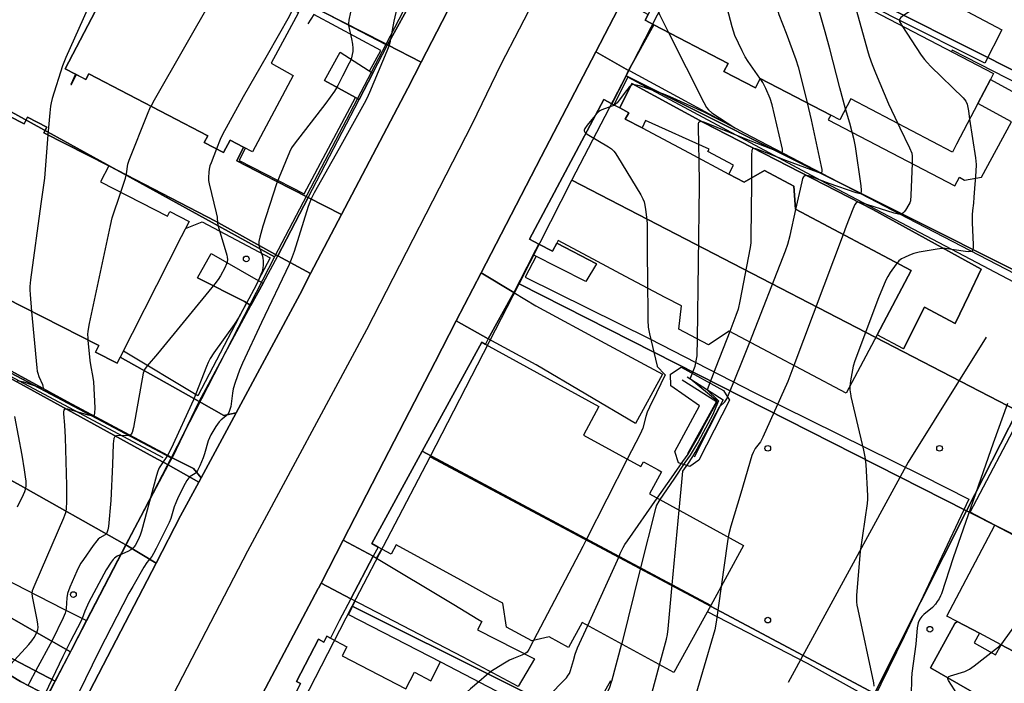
# Model space of a CAD drawing. Extents: x 0 to 85000, y -1 to 75000.
# Tile 62 of 147: x 38767 to 38939, y 62048 to 62164. Entities that reach past the tile are written whole.
import ezdxf

# ---------------------------------------------------------------- set-up
doc = ezdxf.new("R2010")
doc.units = 0
doc.header["$MEASUREMENT"] = 0
doc.header["$PDMODE"] = 33
doc.header["$PDSIZE"] = -3
for name, color, linetype in [('BOS3D_ACTIVE_POLY_CLIP', 227, 'CONTINUOUS'), ('CONTOUR_CLIP', 120, 'CONTINUOUS'), ('DRIVEWAY_CLIP', 210, 'CONTINUOUS'), ('DTM_INFOTECHBREAKS_CLIP', 4, 'CONTINUOUS'), ('DTM_POINT', 158, 'CONTINUOUS'), ('FENCE_CLIP', 96, 'CONTINUOUS'), ('IMPERV_OTHER_CLIP', 126, 'CONTINUOUS'), ('PARCELS_FULL_17_CLIP', 7, 'CONTINUOUS'), ('PARKING_CLIP', 78, 'CONTINUOUS'), ('ROAD_CLIP', 197, 'CONTINUOUS'), ('SIDEWALK_CLIP', 78, 'CONTINUOUS')]:
    doc.layers.add(name, color=color, linetype=linetype)

msp = doc.modelspace()

# ---------------------------------------------------------------- linework, layer by layer
at = {"layer": 'BOS3D_ACTIVE_POLY_CLIP'}
for points, elevation in [([(38749.08, 62200.96), (38790.41, 62179.4), (38789.48, 62177.62), (38812.12, 62165.82), (38812.63, 62166.8), (38816.11, 62164.98), (38815.64, 62164.11), (38811.35, 62156.17), (38815.07, 62154.07), (38815.2, 62153.99), (38808.07, 62140.65), (38806.48, 62141.48), (38804.16, 62142.69), (38803.03, 62140.54), (38799.65, 62142.3), (38800.26, 62143.46), (38779.5, 62154.28), (38778.98, 62153.28), (38777.32, 62154.14), (38777.17, 62154.22), (38775.37, 62155.16), (38783.3, 62170.37), (38771.61, 62176.68), (38766.23, 62179.58)], 59), ([(38749.23, 62155.22), (38768.18, 62145.58), (38768.77, 62146.73), (38772.18, 62144.99), (38771.65, 62143.97), (38782.97, 62138.22), (38781.54, 62135.41), (38793.23, 62129.46), (38793.63, 62130.26), (38797.03, 62128.53), (38795.64, 62125.8), (38793.43, 62121.45), (38784.96, 62104.81), (38784.42, 62103.75), (38780.64, 62105.67), (38781.24, 62106.83), (38758.28, 62118.51)], 67.5), ([(38816.48, 62047.81), (38815.75, 62048.19), (38819.59, 62055.55), (38820.53, 62055.06), (38821.05, 62056.08), (38821.68, 62055.75), (38824.56, 62054.25), (38823.74, 62052.68), (38834.84, 62046.89), (38836.36, 62049.8), (38839.22, 62048.31), (38840.94, 62051.6), (38882.27, 62030.05)], 60.5)]:
    msp.add_lwpolyline(points, dxfattribs=dict(at, elevation=elevation))
for points, elevation in [([(38937.52, 62154.34), (38936.99, 62153.33), (38934.77, 62149.09), (38931.07, 62142.01), (38930.36, 62140.64), (38912.59, 62149.92), (38910.67, 62146.24), (38909.08, 62147.06), (38896.78, 62153.49), (38895.92, 62151.84), (38890.43, 62154.71), (38891.14, 62156.08), (38878.21, 62162.84), (38876.67, 62163.65), (38877.19, 62164.65), (38885.9, 62181.31), (38887.09, 62180.69)], 57.5), ([(38891.31, 62136.79), (38893.94, 62135.4), (38897.52, 62137.39), (38902.66, 62134.67), (38902.9, 62130.65), (38923.12, 62119.92), (38917.18, 62108.71), (38911.77, 62098.5), (38891.32, 62109.35), (38887.74, 62106.94), (38882.57, 62109.68), (38883, 62113.76), (38880.17, 62115.25), (38873.25, 62118.92), (38868.36, 62121.52), (38861.46, 62125.17), (38861.22, 62124.71), (38860.47, 62123.3), (38858.1, 62124.56), (38856.48, 62125.41), (38869.42, 62149.81), (38870.82, 62149.07), (38872.23, 62148.33), (38873.79, 62147.5), (38873.2, 62146.39), (38876.12, 62144.85), (38884.37, 62140.47)], 69), ([(38888.12, 62061.46), (38837.71, 62088.37), (38848.14, 62107.41), (38848.74, 62107.08), (38868.6, 62096.2), (38865.87, 62091.21), (38875.93, 62085.7), (38876.37, 62086.51), (38878.91, 62085.13), (38879.53, 62084.79), (38877.41, 62080.93), (38893.85, 62071.92)], 59), ([(38886.03, 62086.81), (38884.46, 62085.7), (38882.48, 62086.33), (38881.86, 62088.33), (38886.15, 62096.3), (38881.14, 62099.78), (38881.1, 62101.82), (38882.97, 62103.08), (38890.34, 62098.98), (38891.39, 62097.3)], 32.46), ([(38950.92, 62068.55), (38937.72, 62075.49), (38933.41, 62077.76), (38942.67, 62095.35), (38949.53, 62091.75), (38959.85, 62086.32), (38959.49, 62085.63), (38970.9, 62079.63), (38971.06, 62079.54), (38970.61, 62078.68), (38966.22, 62070.34), (38964.31, 62066.71), (38953.07, 62072.62)], 39.5), ([(38888.12, 62061.46), (38881.68, 62049.72), (38865.67, 62058.49), (38863.28, 62054.12), (38859.91, 62055.96), (38856.89, 62055.25), (38852.46, 62057.68), (38851.78, 62061.83), (38850.23, 62062.69), (38844.46, 62065.85), (38833.2, 62072.02), (38832.32, 62070.41), (38830.05, 62071.65), (38828.9, 62072.29), (38837.71, 62088.37)], 64), ([(38999.16, 62041.65), (38989.29, 62022.89), (38985.31, 62024.98), (38984.55, 62023.53), (38962.38, 62035.2), (38959.53, 62036.7), (38954.81, 62039.18), (38957.69, 62044.67), (38953.55, 62046.85), (38938.84, 62054.59), (38935.04, 62056.59), (38931.14, 62058.64), (38929.35, 62059.58), (38937.72, 62075.49), (38950.92, 62068.55), (38995.47, 62045.11), (38994.84, 62043.93)], 51)]:
    msp.add_lwpolyline(points, close=True, dxfattribs=dict(at, elevation=elevation))
at = {"layer": 'CONTOUR_CLIP'}
msp.add_line((38911.24, 62126.23, 29), (38902.65, 62103.34, 29), dxfattribs=at)
for points, elevation in [([(38896.76, 62153.45), (38896.68, 62153.56), (38894.64, 62156.44), (38894.12, 62157.26), (38893.59, 62158.32), (38892.35, 62160.99), (38892.07, 62161.72), (38891.85, 62162.48), (38889.74, 62170.52), (38889.53, 62171.48), (38889.48, 62172.26), (38889.74, 62178.72), (38889.79, 62179.28)], 32), ([(38897.62, 62175.19), (38897.62, 62175.17), (38897.67, 62174.79), (38899.74, 62165.62), (38900.02, 62164.68), (38901.3, 62161.39), (38902.96, 62156.81), (38903.38, 62155.51), (38904.9, 62149.53), (38904.97, 62149.22)], 31), ([(38781.74, 62171.21), (38775.48, 62157.16), (38774.88, 62155.69), (38773.11, 62149.99), (38772.89, 62149.23), (38772.77, 62148.65), (38772.65, 62147.47), (38772.34, 62143.62)], 38), ([(38912.82, 62144.09), (38912.39, 62145.7), (38911.69, 62148.19), (38910.65, 62151.87), (38908.92, 62158.66), (38908.12, 62161.64), (38905.52, 62170.64), (38905.43, 62171.11)], 30), ([(38790.36, 62148.62), (38790.96, 62149.74), (38801.32, 62167.9), (38802.03, 62169.09), (38803.01, 62170.57)], 37), ([(38825.8, 62167.94), (38824.89, 62163.68), (38824.83, 62163.11), (38824.84, 62162.74), (38825.37, 62160.43), (38825.53, 62159.5), (38825.61, 62158.76), (38825.59, 62158.2), (38825.51, 62157.64), (38825.38, 62157.09), (38825.23, 62156.66), (38824.98, 62156.14), (38823.81, 62153.91), (38822.99, 62152.27), (38822.39, 62151.28), (38820.9, 62149.17), (38815.33, 62141.99), (38814.89, 62141.34), (38814.54, 62140.63), (38812.72, 62136.23), (38812.28, 62135.08), (38809.88, 62127.71), (38809.36, 62125.79), (38809.21, 62125.02), (38809.18, 62124.45), (38809.31, 62123.9), (38809.83, 62122.44), (38809.91, 62122.07), (38809.94, 62121.69), (38809.93, 62120.92), (38809.87, 62120.35), (38809.74, 62119.79), (38809.55, 62119.25), (38809.18, 62118.37), (38808.76, 62117.5), (38806.98, 62114.11), (38805.63, 62111.66), (38804.86, 62110.51), (38801.32, 62105.57), (38800.71, 62104.59), (38800.36, 62103.89), (38800.04, 62103.17), (38797.8, 62097.37), (38793.89, 62088.88), (38793.25, 62087.65), (38792.22, 62086.21), (38791.77, 62085.47), (38791.56, 62084.93), (38791.33, 62084.17), (38788.66, 62074.44), (38788.43, 62073.72), (38788.1, 62072.92), (38787.57, 62071.93), (38787.37, 62071.63), (38787.12, 62071.37), (38786.81, 62071.15), (38786.29, 62070.87), (38784.45, 62070.05), (38784, 62069.73), (38783.74, 62069.45), (38783.38, 62068.99), (38782.5, 62067.66), (38779.51, 62062.02), (38778.79, 62060.44), (38778.33, 62059.19), (38778.1, 62058.66), (38776.3, 62055.21), (38774.97, 62052.56), (38771.79, 62045.95)], 35), ([(38833.79, 62168.06), (38832.77, 62163.47), (38832.05, 62159.72), (38831.88, 62159.1), (38831.55, 62158.25), (38828.51, 62151.04), (38828.04, 62149.97), (38827.6, 62149.09), (38823.23, 62141.23), (38818.85, 62133.51), (38818.3, 62132.44), (38818.07, 62131.86), (38817.81, 62131.12), (38815.34, 62123.25), (38814.83, 62121.87), (38814.46, 62121.02), (38809.63, 62110.84), (38806.34, 62103.79), (38805.8, 62102.55), (38805.05, 62100.38), (38804.72, 62099.29), (38804.58, 62098.52), (38804.28, 62096.2), (38804.14, 62095.65), (38803.93, 62095.15), (38803.75, 62094.84), (38803.43, 62094.5), (38802.62, 62093.87), (38802.23, 62093.49), (38801.69, 62092.72), (38800.8, 62091.24), (38800.54, 62090.72), (38800.34, 62090.18), (38799.7, 62087.94), (38799.45, 62087.21), (38798.89, 62085.82), (38798.48, 62085.01), (38798.27, 62084.74), (38798.05, 62084.52), (38797.18, 62083.95), (38796.93, 62083.72), (38796.6, 62083.27), (38796.33, 62082.77), (38795.11, 62080.34), (38794.66, 62079.35), (38794.42, 62078.65), (38793.8, 62076.63), (38793.54, 62075.94), (38791.25, 62071.39), (38790.79, 62070.52), (38790.49, 62070.03), (38789.63, 62068.94), (38789.1, 62068.13), (38787.15, 62064.77), (38786.49, 62063.57), (38781.29, 62053.53), (38775.27, 62041.26)], 34), ([(38878.77, 62167.67), (38878.76, 62167.6), (38878.68, 62167.02), (38878.65, 62166.43), (38878.68, 62166.08), (38878.8, 62165.56), (38879.19, 62164.65), (38880.76, 62161.51)], 33), ([(38927.4, 62168.12), (38921.94, 62164.57), (38921.35, 62164.12), (38921.15, 62163.87), (38921.1, 62163.74), (38921.12, 62163.45), (38921.25, 62163.14), (38921.43, 62162.82), (38921.51, 62162.71)], 28), ([(38913.1, 62167.1), (38913.27, 62166.35), (38915.48, 62158.34), (38915.78, 62157.4), (38916.32, 62155.93), (38916.89, 62154.48), (38919.19, 62149.08), (38920.78, 62145.64), (38921.13, 62144.87), (38922.86, 62141.36), (38923.22, 62140.46), (38923.32, 62139.89), (38923.33, 62139.11), (38923.31, 62138.61)], 29), ([(38815.02, 62165.55), (38814.9, 62165.17), (38814.46, 62164.29), (38810.66, 62157.57), (38806.46, 62150.28), (38802.86, 62143.7), (38802.44, 62142.81), (38801.79, 62141.19)], 36), ([(38921.51, 62162.71), (38924.89, 62157.57), (38925.46, 62156.77), (38925.91, 62156.25), (38926.55, 62155.59), (38932.19, 62150.09), (38932.67, 62149.5), (38932.9, 62148.99), (38933.13, 62147.84), (38933.35, 62146.37)], 28), ([(38880.76, 62161.51), (38886.9, 62149.28), (38887.38, 62148.41), (38887.71, 62147.98), (38888.3, 62147.5), (38892.34, 62144.84), (38886.99, 62147.6), (38881.03, 62150.3), (38879.93, 62150.72), (38875.65, 62152.18), (38875.1, 62152.34), (38874.59, 62152.4), (38874.28, 62152.3), (38873.89, 62151.97), (38873.41, 62151.39), (38872.12, 62149.67), (38871.75, 62149.24), (38871.48, 62148.98), (38871.27, 62148.83)], 33), ([(38886.07, 62141.53), (38886.07, 62141.89), (38885.98, 62145.08), (38886, 62145.57), (38886.07, 62145.83), (38886.2, 62145.97), (38886.44, 62146.01), (38887.04, 62145.85), (38893.78, 62143.1), (38899.92, 62140.71), (38900.25, 62140.61), (38900.51, 62140.6), (38900.6, 62140.64), (38900.65, 62140.72), (38900.67, 62140.84), (38900.65, 62141.14), (38900.5, 62141.88), (38898.84, 62148.88), (38898.51, 62150.01), (38897.76, 62151.74), (38897.23, 62152.75), (38896.76, 62153.45)], 32), ([(38871.27, 62148.83), (38871.18, 62148.77), (38870.85, 62148.62), (38869.09, 62148), (38868.77, 62147.83), (38868.47, 62147.6), (38867.94, 62147.03)], 33), ([(38904.97, 62149.22), (38905.67, 62146.23), (38907.43, 62138.1), (38907.53, 62137.56), (38907.54, 62137.26), (38907.51, 62137.14), (38907.46, 62137.05), (38907.37, 62137.01), (38907.11, 62137.02), (38906.79, 62137.11), (38901.26, 62139.17), (38896.34, 62141.08), (38896, 62141.19), (38895.69, 62141.25), (38895.46, 62141.2), (38895.38, 62141.11), (38895.29, 62140.84), (38895.24, 62140.12), (38895.24, 62136.12)], 31), ([(38785.07, 62133.61), (38785.87, 62136.05), (38786.06, 62136.81), (38786.32, 62138.49), (38786.54, 62139.23), (38789.75, 62147.25), (38790.29, 62148.51), (38790.36, 62148.62)], 37), ([(38867.94, 62147.03), (38867.94, 62147.03), (38866.54, 62145.34), (38866.11, 62144.73), (38866.01, 62144.45), (38866, 62144.32), (38866.14, 62144.08), (38866.3, 62143.94)], 33), ([(38933.35, 62146.37), (38934.35, 62139.62), (38934.48, 62138.45), (38934.44, 62137.26), (38934.1, 62132.73), (38934.01, 62131.7), (38933.84, 62130.43), (38933.79, 62129.65), (38933.81, 62128.27), (38933.96, 62124.48), (38933.96, 62123.91), (38933.91, 62123.58), (38933.78, 62123.35), (38933.66, 62123.28), (38933.53, 62123.24), (38933.2, 62123.22), (38932.64, 62123.27), (38929.08, 62123.76), (38928.48, 62123.78), (38927.7, 62123.69), (38924.55, 62123.15), (38923.58, 62122.93), (38922.85, 62122.65), (38921.96, 62122.24), (38921.45, 62121.96), (38921, 62121.61), (38920.67, 62121.23)], 28), ([(38772.34, 62143.62), (38771.75, 62136.05), (38771.08, 62131.6), (38769.31, 62118.34), (38769.19, 62117.15), (38769.18, 62116.56), (38769.24, 62115.77), (38769.5, 62112.8)], 38), ([(38866.3, 62143.94), (38866.53, 62143.76), (38870.29, 62141.53), (38870.77, 62141.19), (38871.19, 62140.8), (38871.43, 62140.49), (38871.86, 62139.83), (38875.9, 62133.18), (38876.28, 62132.49), (38876.49, 62131.94), (38876.61, 62131.37), (38876.73, 62130.58), (38876.94, 62128.81), (38876.99, 62128.02), (38877, 62124.24), (38877.09, 62116.89), (38877.13, 62113.5)], 33), ([(38903.01, 62130.59), (38904.08, 62135.45), (38904.22, 62136), (38904.36, 62136.31), (38904.54, 62136.52), (38904.67, 62136.56), (38904.81, 62136.57), (38905.13, 62136.52), (38905.83, 62136.29), (38908.76, 62135.2), (38913.47, 62133.56), (38913.98, 62133.43), (38914.26, 62133.43), (38914.35, 62133.47), (38914.45, 62133.68), (38914.46, 62133.99), (38914.38, 62134.73), (38913.4, 62141.59), (38913.18, 62142.74), (38912.82, 62144.09)], 30), ([(38801.79, 62141.19), (38800.83, 62138.76), (38800.63, 62138.21), (38800.49, 62137.66), (38800.43, 62137.12), (38800.39, 62136.19), (38800.41, 62135.64), (38800.48, 62135.08), (38801.75, 62130), (38801.88, 62129.28), (38801.99, 62128.23), (38802.11, 62127.66), (38803.62, 62122.64), (38803.67, 62122.26), (38803.69, 62121.87), (38803.65, 62121.48), (38803.56, 62121.11), (38803.26, 62120.4), (38802.51, 62119.02), (38802.08, 62118.37), (38801.5, 62117.59), (38791.48, 62105.39), (38789.67, 62103.28), (38789.22, 62102.66), (38789.08, 62102.33), (38789, 62102), (38787.27, 62092.54), (38787.04, 62091.63), (38786.89, 62091.35), (38786.79, 62091.24), (38786.5, 62091.13), (38785.96, 62091.09), (38784.8, 62091.15), (38784.3, 62091.1), (38784.05, 62090.98), (38783.96, 62090.87), (38783.85, 62090.58), (38783.76, 62089.65), (38783.63, 62086.08), (38783.36, 62079.77), (38782.91, 62075.22), (38782.82, 62074.65), (38782.65, 62074.14), (38782.56, 62074), (38782.32, 62073.79), (38781.4, 62073.26), (38781.12, 62073.01), (38780.86, 62072.72), (38780.27, 62071.93), (38778.55, 62069.49), (38778.11, 62068.83), (38777.81, 62068.32), (38777.39, 62067.42), (38776.17, 62064.67), (38775.75, 62063.56), (38775.62, 62062.8), (38775.54, 62060.94), (38775.49, 62060.59), (38775.35, 62060.13), (38774.98, 62059.3), (38773.06, 62055.31), (38770.22, 62050.09), (38769.14, 62048), (38768.81, 62047.4)], 36), ([(38885.8, 62107.97), (38886.15, 62134.74), (38886.09, 62139.56), (38886.07, 62141.53)], 32), ([(38923.31, 62138.61), (38923.1, 62133.12), (38922.99, 62132.14), (38922.88, 62131.78), (38922.72, 62131.45), (38922.14, 62130.5), (38921.92, 62130.21), (38921.69, 62129.97), (38921.43, 62129.81), (38921.27, 62129.78), (38920.92, 62129.79), (38920.18, 62129.96), (38914.28, 62131.83), (38913.94, 62131.88), (38913.65, 62131.83), (38913.52, 62131.75), (38913.32, 62131.5), (38912.93, 62130.65), (38911.78, 62127.68), (38911.24, 62126.23)], 29), ([(38895.24, 62136.12), (38895.24, 62135.12), (38895.14, 62125.77), (38895.11, 62124.78), (38895.01, 62123.99), (38893.22, 62114.57), (38892.92, 62113.2), (38892.53, 62112.09), (38891.44, 62109.28)], 31), ([(38779.39, 62107.77), (38779.36, 62108.19), (38779.33, 62108.77), (38779.36, 62109.36), (38779.6, 62110.72), (38783.27, 62127.82), (38783.59, 62129.17), (38785.07, 62133.61)], 37), ([(38894.93, 62107.43), (38901.2, 62123.4), (38901.61, 62124.53), (38902.01, 62126.07), (38903.01, 62130.59)], 30), ([(38920.67, 62121.23), (38920.5, 62121.03), (38919.47, 62119.59), (38919.05, 62118.92), (38918.71, 62118.23), (38917.45, 62115.17), (38913.27, 62104.18), (38913.01, 62103.22), (38912.55, 62100.68), (38912.42, 62099.73), (38912.41, 62099.71), (38912.41, 62099.13), (38912.6, 62098.06)], 28), ([(38769.5, 62112.8), (38770.39, 62102.95), (38770.49, 62102.36), (38770.59, 62101.99), (38770.78, 62101.45), (38771.37, 62100.06), (38771.47, 62099.76), (38771.5, 62099.53), (38771.47, 62099.46), (38771.4, 62099.42), (38771.01, 62099.46), (38768.11, 62100.42), (38767.53, 62100.58), (38766.98, 62100.69)], 38), ([(38877.13, 62113.5), (38877.16, 62111.25), (38877.2, 62110.06), (38877.41, 62108.88), (38878.74, 62103.24), (38878.76, 62103.16), (38880.1, 62101.79), (38880.14, 62101.71), (38878.65, 62098.61), (38877.43, 62096.1), (38877.02, 62095.19), (38876.78, 62094.45), (38876.25, 62092.44), (38875.77, 62091.35), (38873.54, 62087)], 33), ([(38891.44, 62109.28), (38889.02, 62103.05), (38887.49, 62099.13), (38889.47, 62097.16), (38888.44, 62094.69), (38887.22, 62092.41), (38885.94, 62090.02), (38884.5, 62087.69), (38883.62, 62086.4)], 31), ([(38765.22, 62050.48), (38769.03, 62054.65), (38769.52, 62055.25), (38769.95, 62055.88), (38770.25, 62056.37), (38770.48, 62056.9), (38770.57, 62057.23), (38770.61, 62057.58), (38770.58, 62058.16), (38770.45, 62058.94), (38769.64, 62063.01), (38769.59, 62063.53), (38769.67, 62064.07), (38770.09, 62065.17), (38775.14, 62076.78), (38775.48, 62077.7), (38775.59, 62078.27), (38775.65, 62079.64), (38775.67, 62082.41), (38775.4, 62090.79), (38775.29, 62092.95), (38775.15, 62094.9), (38775.14, 62095.25), (38775.17, 62095.55), (38775.28, 62095.76), (38775.37, 62095.8), (38775.75, 62095.79), (38776.42, 62095.62), (38779.31, 62094.76), (38780.02, 62094.61), (38780.3, 62094.62), (38780.41, 62094.67), (38780.48, 62094.77), (38780.56, 62095.04), (38780.57, 62095.95), (38780.34, 62100.48), (38780.25, 62101.24), (38779.82, 62103.48), (38779.7, 62104.25), (38779.39, 62107.77)], 37), ([(38883.27, 62086.59), (38884.16, 62087.86), (38886.43, 62091.84), (38886.77, 62092.47), (38889.01, 62096.59), (38889.22, 62097.1), (38884.54, 62101.01), (38885.41, 62103.26), (38885.76, 62105.07), (38885.76, 62105.09), (38885.8, 62107.97)], 32), ([(38884.11, 62086.13), (38884.99, 62087.44), (38885.43, 62088.15), (38887.66, 62092.35), (38887.85, 62092.71), (38889.66, 62096.16), (38890.59, 62097.02), (38890.91, 62097.54), (38892.32, 62100.94), (38893.67, 62104.23), (38894.93, 62107.43)], 30), ([(38902.65, 62103.34), (38901.61, 62100.57), (38897.25, 62090.86), (38896.79, 62090.03), (38895.89, 62088.86), (38895.68, 62088.54), (38895.52, 62088.19), (38895.31, 62087.64), (38893.36, 62081.06)], 29), ([(38912.6, 62098.06), (38912.62, 62097.97), (38914.8, 62088.56), (38915.05, 62087.41), (38915.19, 62086.05), (38915.53, 62080.6), (38915.52, 62080.02), (38915.43, 62079.24), (38914.22, 62070.89), (38913.61, 62063.27), (38913.58, 62062.11), (38913.65, 62061.52), (38913.8, 62060.74), (38916.53, 62047.93), (38916.61, 62047.37)], 28), ([(38939.96, 62096.74), (38937.43, 62089.78), (38930.44, 62069.78), (38928.42, 62063.51), (38928.27, 62063.14), (38928, 62062.63), (38927.7, 62062.14), (38927.36, 62061.67), (38926.83, 62061.12), (38925.37, 62059.9), (38924.97, 62059.51), (38924.65, 62059.08), (38924.38, 62058.44), (38924.29, 62058.1), (38924.19, 62057.54), (38923.92, 62054.67), (38923.27, 62049.61), (38923.2, 62048.65), (38923.12, 62045.82)], 27), ([(38766.49, 62094.47), (38767.8, 62087.68), (38768.21, 62085.13), (38768.39, 62083.94), (38768.46, 62083.18), (38768.48, 62082.42), (38768.43, 62081.87), (38768.26, 62081.31), (38768.02, 62080.77), (38766.99, 62078.62)], 38), ([(38873.54, 62087), (38866.42, 62073.04), (38865.76, 62071.76), (38857.18, 62055.32)], 33), ([(38938.81, 62054.61), (38938.96, 62054.76), (38939.57, 62055.54), (38944.44, 62062.33), (38944.88, 62062.99), (38945.18, 62063.5), (38945.68, 62064.59), (38948.01, 62070.08), (38954.04, 62084.26), (38954.56, 62085.33), (38954.87, 62085.81), (38955.33, 62086.41), (38955.69, 62086.84), (38956.08, 62087.21), (38956.37, 62087.4), (38956.54, 62087.47), (38956.89, 62087.54), (38957.39, 62087.61)], 26), ([(38864.13, 62051.83), (38864.44, 62052.93), (38864.85, 62054.03), (38866.64, 62057.97), (38872.1, 62070.01), (38872.33, 62070.52), (38872.85, 62071.6), (38873.14, 62072.11), (38873.58, 62072.76), (38878.78, 62080.18), (38881.29, 62083.76), (38883.27, 62086.59)], 32), ([(38883.62, 62086.4), (38881.68, 62083.53), (38879.24, 62079.93), (38879.04, 62079.64), (38878.67, 62078.96), (38878.47, 62078.41), (38875.87, 62068), (38872.57, 62054.83), (38872.54, 62054.73), (38870.78, 62048.19)], 31), ([(38877.39, 62044.56), (38877.6, 62045.21), (38879.19, 62051.09), (38880.41, 62055.59), (38880.55, 62056.37), (38880.66, 62057.36), (38881.39, 62065.05), (38882.62, 62078.07), (38883.09, 62083.01), (38883.27, 62084.88), (38884.11, 62086.13)], 30), ([(38893.36, 62081.06), (38891.64, 62075.31), (38891.28, 62073.98), (38891.18, 62073.38), (38891.05, 62072.6), (38889.94, 62064.79)], 29), ([(38889.94, 62064.79), (38889.06, 62058.55), (38888.81, 62057.17), (38884.54, 62042.54), (38884.18, 62041.42), (38883.92, 62040.89), (38883.37, 62040.09), (38880.23, 62036.05), (38879.97, 62035.62), (38879.84, 62035.33), (38879.75, 62034.97), (38879.71, 62034.59), (38879.62, 62032.04), (38879.64, 62031.46), (38879.66, 62031.41)], 29), ([(38857.18, 62055.32), (38856.36, 62053.76), (38856.03, 62053.3), (38855.64, 62053), (38855.12, 62052.75), (38853.66, 62052.21), (38852.95, 62051.89), (38851.8, 62051.21), (38849.85, 62049.96), (38848.94, 62049.25), (38847.61, 62048.12)], 33), ([(38923.46, 62032.72), (38929.09, 62039.27), (38929.84, 62040.2), (38930.12, 62040.7), (38930.43, 62041.62), (38931.16, 62044.46), (38931.25, 62045.02), (38931.26, 62045.39), (38931.2, 62045.73), (38931.01, 62046.23), (38930.72, 62046.73), (38929.68, 62048.34), (38929.56, 62048.63), (38929.56, 62048.88), (38929.72, 62049.06), (38929.99, 62049.19), (38932.53, 62049.94), (38933, 62050.14), (38933.34, 62050.34), (38934.14, 62050.92), (38938.39, 62054.21), (38938.81, 62054.61)], 26), ([(38857.72, 62042.85), (38858.78, 62044.4), (38859.37, 62045.18), (38860.05, 62045.9), (38862.4, 62048.27), (38862.9, 62048.84), (38863.24, 62049.28), (38863.43, 62049.59), (38863.65, 62050.12), (38864.13, 62051.83)], 32), ([(38847.61, 62048.12), (38846.13, 62046.88), (38845.58, 62046.35), (38845.25, 62045.89), (38845.08, 62045.54), (38844.82, 62044.8), (38840.92, 62032.52), (38839.62, 62028.55), (38839.38, 62027.62), (38839.36, 62027.27), (38839.39, 62027.11), (38839.54, 62026.82), (38839.78, 62026.55), (38840.37, 62026.04), (38842.54, 62024.3), (38843.32, 62023.71), (38843.65, 62023.53), (38843.86, 62023.46)], 33), ([(38870.78, 62048.19), (38870.73, 62048.03), (38870.44, 62047.1), (38870.19, 62046.58), (38869.86, 62046.1), (38867.17, 62042.75), (38866.6, 62041.99), (38866.28, 62041.5), (38865.63, 62040.27), (38865.01, 62039.05)], 31)]:
    msp.add_lwpolyline(points, dxfattribs=dict(at, elevation=elevation))
at = {"layer": 'DRIVEWAY_CLIP'}
msp.add_lwpolyline([(38783.3, 62170.37), (38775.37, 62155.16), (38777.17, 62154.22), (38776.36, 62152.45), (38776.47, 62152.41), (38777.32, 62154.15), (38778.98, 62153.28), (38779.5, 62154.28), (38800.26, 62143.46), (38799.65, 62142.3), (38803.03, 62140.54), (38804.16, 62142.69), (38806.48, 62141.48), (38805.34, 62139.09), (38812.11, 62135.61), (38817.78, 62132.71), (38812.5, 62122.53), (38801.59, 62128.57), (38782.97, 62138.22), (38771.65, 62143.97), (38772.18, 62145), (38768.77, 62146.73), (38768.18, 62145.58), (38749.23, 62155.22)], dxfattribs=at)
for points in [[(38878.21, 62162.84), (38873.77, 62154.88), (38868.05, 62158.12), (38872.73, 62167.09), (38877.19, 62164.65), (38876.67, 62163.65)], [(38873.77, 62154.88), (38878.21, 62162.84), (38891.14, 62156.08), (38890.43, 62154.71), (38895.92, 62151.84), (38896.78, 62153.49), (38909.08, 62147.06), (38908.66, 62146.26), (38930.77, 62134.71), (38931.56, 62136.23), (38932.46, 62135.74), (38935.43, 62136.26), (38940.66, 62145.9), (38934.77, 62149.09), (38936.99, 62153.33), (38963.3, 62138.91), (38950.56, 62114.52), (38922.61, 62129.02), (38894.02, 62143.92), (38874.05, 62154.73)], [(38812.5, 62122.53), (38817.78, 62132.71), (38823.63, 62129.71), (38818.23, 62119.4)], [(38853.71, 62116.08), (38849.22, 62108.03), (38843.68, 62111.15), (38848.01, 62119.52)], [(38798.79, 62097.05), (38794.05, 62087.24), (38793.3, 62087.62), (38775.79, 62097), (38750.51, 62110.8), (38754.02, 62117.07), (38755.16, 62119.11), (38757.88, 62117.73), (38758.28, 62118.51), (38781.24, 62106.84), (38780.64, 62105.67), (38784.42, 62103.75), (38784.96, 62104.81), (38794.1, 62099.7)], [(38849.22, 62108.03), (38853.71, 62116.08), (38857.58, 62113.8), (38869.63, 62107.28), (38879.71, 62101.83), (38874.97, 62093.2), (38857.61, 62103.46)], [(38793.33, 62085.99), (38785.94, 62072.04), (38785.31, 62072.41), (38767.53, 62082.4), (38754.79, 62089.37), (38751.3, 62091.27), (38744.62, 62094.93), (38745.29, 62096.21), (38744.47, 62096.64), (38750.87, 62109.21), (38768.74, 62099.49), (38790.87, 62087.35)], [(38794.05, 62087.24), (38798.79, 62097.05), (38803.08, 62094.62), (38805.2, 62095.08), (38799.11, 62083.75), (38797.75, 62085.38)], [(38785.94, 62072.04), (38793.33, 62085.99), (38798.7, 62082.98), (38795.53, 62077.1), (38791.25, 62068.85)], [(38829.16, 62070.04), (38825.24, 62062.63), (38820.05, 62065.37), (38823.92, 62072.87)], [(38825.24, 62062.63), (38829.16, 62070.04), (38843.23, 62061.63), (38847.41, 62059.07), (38848.13, 62058.63), (38847.36, 62057.18), (38857.33, 62052.11), (38854.47, 62047.3), (38844.89, 62052.44)]]:
    msp.add_lwpolyline(points, close=True, dxfattribs=at)
at = {"layer": 'DTM_INFOTECHBREAKS_CLIP'}
for p, q in [((38823.38, 62158.1, 35.45), (38829.08, 62154.38, 34.14)), ((38873.29, 62153.81, 33.64), (38870.82, 62149.07, 33.74)), ((38873.29, 62153.81, 33.64), (38873.77, 62154.88, 33.15)), ((38820.65, 62153.14, 35.45), (38826.7, 62149.81, 34.21)), ((38868.14, 62121.14, 33.97), (38861.22, 62124.72, 33.93)), ((38866.3, 62118.02, 33.97), (38857.12, 62122.67, 33.78)), ((38849.22, 62108.03, 33.73), (38848.75, 62107.08, 33.74)), ((38793.33, 62085.99, 34.88), (38794.05, 62087.24, 34.89)), ((38830.05, 62071.65, 33.97), (38829.16, 62070.04, 33.77))]:
    msp.add_line(p, q, dxfattribs=at)
for points in [[(38981.14, 62405.87, 27.01), (38967.85, 62378.25, 28.1), (38951.33, 62346.6, 29.77), (38932.01, 62309.63, 31.65), (38913.62, 62274.94, 32.56), (38893.45, 62237.52, 32.91), (38873.85, 62199.16, 33.56), (38851.44, 62155.91, 33.29)], [(38855.39, 62190.96, 33.18), (38842.13, 62165.24, 33.06), (38837.52, 62156.3, 33.02), (38835.21, 62151.81, 33), (38823.63, 62129.71, 33.08), (38818.23, 62119.4, 33.12), (38816.34, 62115.78, 33.13), (38805.2, 62095.08, 33.41), (38799.11, 62083.75, 33.56), (38798.7, 62082.98, 33.57), (38795.53, 62077.1, 33.65), (38791.25, 62068.85, 33.67), (38771.93, 62031.62, 33.75), (38747.39, 61983.5, 33.17), (38728.07, 61945.36, 31.11), (38715.02, 61919.51, 28.95), (38697.08, 61885.22, 26.24), (38678.37, 61849.24, 21.43), (38676.46, 61845.67, 21.09), (38674.3, 61841.6, 21.09), (38673.55, 61840.52, 21.09), (38672.25, 61839.31, 21.04)], [(38938.97, 62162, 27.17), (38936.01, 62156.18, 27.14), (38920.47, 62163.98, 28.02), (38889.18, 62180.01, 32.08), (38894.06, 62188.53, 31.75)], [(38790.41, 62179.4, 37.69), (38799.36, 62174.73, 37.43), (38820.5, 62165.07, 35.56), (38831.04, 62159.68, 34.16), (38831.67, 62159.35, 34.05), (38837.52, 62156.3, 33.02)], [(38877.98, 62177.15, 33.11), (38872.73, 62167.09, 33.09), (38868.05, 62158.12, 33.08), (38858.48, 62139.78, 33.06), (38848.01, 62119.52, 33.03), (38843.68, 62111.15, 33.03), (38839.98, 62103.98, 33.02), (38831.03, 62086.65, 33.02)], [(38817.78, 62132.71, 34.08), (38826.7, 62149.81, 34.22), (38829.08, 62154.38, 34.14), (38831.67, 62159.35, 34.05)], [(38936.99, 62153.33, 27.91), (38963.3, 62138.91, 26.87), (38950.56, 62114.52, 26.78), (38922.61, 62129.02, 28.84), (38894.02, 62143.92, 32.99), (38874.05, 62154.73, 33.15), (38873.77, 62154.88, 33.15), (38868.05, 62158.12, 33.08)], [(38851.44, 62155.91, 33.29), (38846.42, 62145.54, 33), (38828.01, 62109.58, 33.13), (38807.22, 62070.92, 33.65), (38783.68, 62025.58, 33.75), (38759.18, 61977.51, 33.17), (38739.87, 61939.39, 31.11), (38726.78, 61913.46, 28.95), (38708.8, 61879.11, 26.24), (38690.06, 61843.08, 21.43), (38685.97, 61835.39, 20.7)], [(38777.17, 62154.22, 37.96), (38776.36, 62152.45, 37.74), (38776.47, 62152.41, 37.67), (38777.32, 62154.15, 37.96)], [(38921.8, 62106.26, 27.25), (38925.44, 62113.57, 27.25), (38930.84, 62110.69, 27.25), (38933.19, 62115.64, 27.25), (38935.34, 62120.18, 27.62), (38916.45, 62130.58, 28.68), (38886.88, 62145.79, 31.93), (38874.36, 62152.59, 33), (38872.23, 62148.33, 32.86)], [(38823.63, 62129.71, 33.08), (38817.78, 62132.71, 34.08), (38812.11, 62135.61, 35.05), (38805.34, 62139.09, 35.58), (38806.48, 62141.48, 35.68)], [(38782.97, 62138.22, 37.19), (38801.59, 62128.57, 36.04), (38812.5, 62122.53, 34.52), (38818.23, 62119.4, 33.12)], [(38800.86, 62122.9, 36.36), (38808.27, 62118.65, 35.42), (38809.93, 62117.75, 34.59)], [(38858.1, 62124.56, 33.79), (38857.12, 62122.67, 33.78), (38853.71, 62116.08, 33.74)], [(38798.79, 62097.05, 34.88), (38807.81, 62113.82, 34.64), (38809.93, 62117.75, 34.59), (38812.5, 62122.53, 34.52)], [(38848.01, 62119.52, 33.03), (38853.71, 62116.08, 33.74), (38857.58, 62113.8, 33.74), (38869.63, 62107.28, 33.74)], [(38755.16, 62119.11, 39.27), (38754.02, 62117.07, 39.26), (38750.51, 62110.8, 39.26), (38775.79, 62097, 37.76), (38793.3, 62087.62, 35), (38794.05, 62087.24, 34.89), (38797.75, 62085.38, 34.35), (38799.11, 62083.75, 33.56)], [(38798.49, 62118.69, 36.41), (38806.68, 62114.54, 35.2), (38807.81, 62113.82, 34.64)], [(38869.63, 62107.28, 33.74), (38879.71, 62101.83, 33.09), (38874.97, 62093.2, 33.1), (38857.61, 62103.46, 33.74), (38849.22, 62108.03, 33.73), (38843.68, 62111.15, 33.03)], [(38798.7, 62082.98, 33.57), (38793.33, 62085.99, 34.88), (38790.87, 62087.35, 35.2), (38768.74, 62099.49, 37.72), (38750.87, 62109.21, 39.71), (38744.47, 62096.64, 39.39)], [(38936.25, 62108.33, 27.48), (38922.63, 62086.48, 27.73), (38901.64, 62048, 28.39)], [(38805.2, 62095.08, 33.41), (38803.08, 62094.62, 34.32), (38798.79, 62097.05, 34.88), (38794.1, 62099.7, 35.49), (38784.96, 62104.81, 36.4)], [(38883.12, 62100.84, 32.43), (38889.15, 62097.08, 32.26), (38884.07, 62087.91, 32.46)], [(38883.98, 62101.37, 32.19), (38890.27, 62097.36, 30.06), (38885.21, 62087.33, 29.56)], [(38744.62, 62094.93, 39.31), (38751.3, 62091.27, 38.97), (38754.79, 62089.37, 38.79), (38767.53, 62082.4, 38.14), (38785.31, 62072.41, 35.64), (38785.94, 62072.04, 35.43), (38791.25, 62068.85, 33.67)], [(38754.79, 62089.37, 38.79), (38752.77, 62085.26, 38.86), (38747.88, 62075.42, 38.98), (38764.37, 62066.34, 37.73), (38775.01, 62060.86, 36.21), (38779.1, 62058.81, 34.74)], [(38831.03, 62086.65, 33.02), (38823.92, 62072.87, 33.03), (38820.05, 62065.37, 33.03), (38819.6, 62064.49, 33.03), (38819.57, 62064.43, 33.03), (38805.54, 62037.85, 33.47)], [(38740.09, 62073.13, 39.8), (38755.61, 62065.16, 38.65), (38769.92, 62056.99, 37.21), (38776.27, 62053.34, 34.73)], [(38723.07, 61948.96, 32.04), (38723.56, 61949.91, 32.14), (38727.68, 61957.96, 32.78), (38729.75, 61962, 32.93), (38736.83, 61975.87, 33.43), (38744.52, 61992.14, 34.21), (38744.84, 61992.76, 34.23), (38746.71, 61996.4, 34.37), (38758.29, 62018.97, 35.26), (38769.08, 62039.61, 34.94), (38772.27, 62045.7, 34.84), (38776.27, 62053.34, 34.73), (38776.47, 62053.73, 34.72), (38779.1, 62058.81, 34.74), (38784.55, 62069.36, 34.77), (38785.94, 62072.04, 35.43)], [(38823.92, 62072.87, 33.03), (38829.16, 62070.04, 33.77), (38843.23, 62061.63, 33.77)], [(38847.41, 62059.07, 33.75), (38848.13, 62058.63, 33.71), (38847.36, 62057.18, 33.49), (38857.33, 62052.11, 32.9), (38854.47, 62047.3, 32.56), (38844.89, 62052.44, 33.44), (38825.24, 62062.63, 33.68), (38820.05, 62065.37, 33.03)], [(38825.24, 62062.63, 33.68), (38823.23, 62058.75, 33.92), (38821.69, 62055.75, 33.92)], [(38931.14, 62058.64, 26.75), (38930.77, 62058.31, 26.7), (38926.5, 62050.57, 26.19), (38948.61, 62037.82, 24.66), (38953.55, 62046.85, 24.8)], [(38772.27, 62045.7, 34.84), (38767.57, 62048.17, 36.45), (38756.2, 62055.03, 38.63), (38755.36, 62053.24, 38.62)]]:
    msp.add_polyline3d(points, dxfattribs=at)
at = {"layer": 'DTM_POINT'}
for p in [(38806.99, 62121.97, 35.68), (38898.09, 62088.89, 28.84), (38928.09, 62088.89, 27.48), (38776.79, 62063.35, 35.68), (38898.09, 62058.89, 28.07), (38926.4, 62057.3, 26.8)]:
    msp.add_point(p, dxfattribs=at)
at = {"layer": 'FENCE_CLIP'}
for p, q in [((38776.43, 62152.46), (38777.26, 62154.18)), ((38829.75, 62069.7), (38830.65, 62071.32)), ((38870.61, 62048.28), (38865.3, 62038.9))]:
    msp.add_line(p, q, dxfattribs=at)
for points in [[(38828.53, 62154.74), (38830.47, 62158.36), (38818.79, 62164.68), (38817.74, 62163.01)], [(38965.35, 62139.13), (38951.76, 62147.44), (38930.29, 62158.43), (38930.16, 62158.19)], [(38965.35, 62139.13), (38951.04, 62112.68), (38908.2, 62135.2), (38873.66, 62153.73), (38871.22, 62148.86)], [(38806.79, 62141.32), (38805.77, 62139.16), (38817.09, 62133.35), (38826.08, 62150.15)], [(38796.39, 62127.28), (38799.29, 62128.44), (38811.14, 62122.13), (38809.08, 62118.21)], [(38857.6, 62122.43), (38855.72, 62118.78), (38877.48, 62108.01), (38895.69, 62098.64), (38925.03, 62084.15), (38933.21, 62080), (38921.92, 62056.02), (38916.47, 62044.98)], [(38807.04, 62114.31), (38798.52, 62098.08), (38785.52, 62105.84), (38785.52, 62105.9)], [(38792.49, 62087.26), (38754.33, 62107.53), (38748.9, 62110.46)], [(38825.96, 62062.23), (38824.85, 62059.9), (38840.94, 62051.6)], [(38887.52, 62060.37), (38904.94, 62051.38), (38916.47, 62044.98)]]:
    msp.add_lwpolyline(points, dxfattribs=at)
at = {"layer": 'IMPERV_OTHER_CLIP'}
for points in [[(38902.36, 62177.59), (38908.1, 62174.54), (38909.67, 62177.5), (38938.97, 62162), (38936.01, 62156.18), (38920.47, 62163.98), (38889.18, 62180.01), (38894.06, 62188.53), (38905.07, 62182.69)], [(38874.36, 62152.59), (38886.88, 62145.79), (38916.45, 62130.58), (38935.34, 62120.18), (38933.19, 62115.64), (38930.84, 62110.69), (38925.44, 62113.57), (38921.8, 62106.26), (38917.18, 62108.71), (38923.12, 62119.93), (38902.9, 62130.65), (38902.66, 62134.67), (38897.52, 62137.39), (38893.94, 62135.4), (38891.31, 62136.79), (38892.12, 62138.33), (38887.64, 62140.7), (38887.83, 62141.11), (38876.7, 62146.16), (38876.12, 62144.85), (38873.2, 62146.39), (38873.79, 62147.5), (38872.23, 62148.33)], [(38934.11, 62054.92), (38937.85, 62052.82), (38938.84, 62054.59), (38953.55, 62046.85), (38948.61, 62037.82), (38926.5, 62050.57), (38930.77, 62058.31), (38931.14, 62058.64), (38935.04, 62056.59)]]:
    msp.add_lwpolyline(points, close=True, dxfattribs=at)
at = {"layer": 'PARCELS_FULL_17_CLIP'}
for points in [[(38850.2, 62195.65), (38831.37, 62159.42), (38749.63, 62201.96), (38768.47, 62238.51)], [(38978.33, 62166.85), (38971.35, 62153.23), (38965.81, 62142.41), (38887.59, 62181.74), (38900.67, 62207.01)], [(38831.37, 62159.42), (38811.91, 62122.36), (38731.41, 62166.64), (38749.63, 62201.96)], [(38831.37, 62159.42), (38811.91, 62122.36), (38731.41, 62166.64), (38749.63, 62201.96)], [(38831.37, 62159.42), (38811.91, 62122.36), (38731.41, 62166.64), (38749.63, 62201.96)], [(38965.81, 62142.41), (38953.66, 62118.7), (38951.63, 62114.75), (38873.33, 62153.96), (38887.59, 62181.74)], [(38811.91, 62122.36), (38793.87, 62087.26), (38712.61, 62130.2), (38731.41, 62166.64)], [(38951.63, 62114.75), (38941.73, 62095.44), (38863.86, 62135.72), (38873.33, 62153.96)], [(38941.73, 62095.44), (38932.78, 62077.98), (38854.64, 62117.61), (38863.86, 62135.72)], [(38793.87, 62087.26), (38773.61, 62048.25), (38729.54, 62071.26), (38692.26, 62090.73), (38712.61, 62130.2)], [(38793.87, 62087.26), (38773.61, 62048.25), (38729.54, 62071.26), (38692.26, 62090.73), (38712.61, 62130.2)], [(38793.87, 62087.26), (38773.61, 62048.25), (38729.54, 62071.26), (38692.26, 62090.73), (38712.61, 62130.2)], [(38793.87, 62087.26), (38773.61, 62048.25), (38729.54, 62071.26), (38692.26, 62090.73), (38712.61, 62130.2)], [(39033.25, 62078.45), (39012.25, 62037.87), (38932.78, 62077.98), (38941.73, 62095.44), (38951.63, 62114.75), (38953.66, 62118.7)], [(38932.78, 62077.98), (38916.73, 62046.07), (38839.09, 62087.42), (38854.64, 62117.61)], [(38916.73, 62046.07), (38912.83, 62038.69), (38904.13, 62022.11), (38825.5, 62061.34), (38839.09, 62087.42)], [(39012.25, 62037.87), (38991.92, 61999.03), (38912.83, 62038.69), (38916.73, 62046.07), (38932.78, 62077.98)], [(38773.61, 62048.25), (38758.74, 62019.65), (38714.18, 62042.68), (38729.54, 62071.26)], [(38904.13, 62022.11), (38884.77, 61984.26), (38883.88, 61982.6), (38805.22, 62021.9), (38825.5, 62061.34)]]:
    msp.add_lwpolyline(points, close=True, dxfattribs=at)
at = {"layer": 'PARKING_CLIP'}
msp.add_lwpolyline([(38836.4, 62167.89), (38831.67, 62159.35), (38831.04, 62159.68), (38820.5, 62165.07)], dxfattribs=at)
msp.add_lwpolyline([(38831.67, 62159.35), (38836.4, 62167.89), (38842.13, 62165.24), (38837.52, 62156.3)], close=True, dxfattribs=at)
at = {"layer": 'ROAD_CLIP'}
for points in [[(38771.93, 62031.62), (38791.25, 62068.85), (38795.53, 62077.1), (38798.7, 62082.98), (38799.11, 62083.75), (38805.2, 62095.08), (38816.34, 62115.78), (38818.23, 62119.4), (38823.63, 62129.71), (38835.21, 62151.81), (38837.52, 62156.3), (38842.13, 62165.24), (38855.39, 62190.96), (38855.95, 62192.03), (38860.7, 62201.03), (38869.77, 62218.2), (38875.61, 62229.33), (38880.63, 62238.9), (38889.31, 62255.42), (38893.16, 62262.8), (38897.51, 62271.13), (38909.88, 62294.81), (38912.47, 62299.89), (38916.92, 62308.63)], [(38942.7, 62301.93), (38924.67, 62267.32), (38922.57, 62263.33), (38915.76, 62250.39), (38905.33, 62230.53), (38899.33, 62218.74), (38894.21, 62208.65), (38892.31, 62204.93), (38877.98, 62177.15), (38872.73, 62167.09), (38868.05, 62158.12), (38858.48, 62139.78), (38848.01, 62119.52), (38843.68, 62111.15), (38839.98, 62103.98), (38831.03, 62086.65), (38823.92, 62072.87), (38820.05, 62065.37), (38819.6, 62064.49), (38819.57, 62064.43), (38805.54, 62037.85)]]:
    msp.add_lwpolyline(points, dxfattribs=at)
at = {"layer": 'SIDEWALK_CLIP'}
for points in [[(38826.7, 62149.81), (38829.08, 62154.38), (38831.67, 62159.35), (38837.52, 62156.3), (38835.21, 62151.81), (38823.63, 62129.71), (38817.78, 62132.71)], [(38829.08, 62154.38), (38826.7, 62149.81), (38820.65, 62153.14), (38823.38, 62158.1)], [(38858.1, 62124.56), (38857.12, 62122.67), (38853.71, 62116.08), (38848.01, 62119.52), (38858.48, 62139.78), (38868.05, 62158.12), (38873.77, 62154.88), (38873.28, 62153.81), (38870.82, 62149.07), (38869.42, 62149.81), (38856.48, 62125.42)], [(38857.12, 62122.67), (38858.1, 62124.56), (38860.47, 62123.3), (38861.22, 62124.72), (38868.14, 62121.13), (38866.3, 62118.02)], [(38809.93, 62117.75), (38807.81, 62113.82), (38806.68, 62114.54), (38798.48, 62118.69), (38800.86, 62122.9), (38808.27, 62118.65)], [(38807.81, 62113.82), (38809.93, 62117.75), (38812.5, 62122.53), (38818.23, 62119.4), (38816.34, 62115.78), (38805.2, 62095.08), (38803.08, 62094.62), (38798.79, 62097.05)], [(38849.22, 62108.03), (38848.75, 62107.08), (38848.14, 62107.41), (38837.71, 62088.37), (38828.9, 62072.29), (38830.05, 62071.65), (38829.16, 62070.04), (38823.92, 62072.87), (38831.03, 62086.65), (38839.98, 62103.98), (38843.68, 62111.15)], [(38779.1, 62058.81), (38776.47, 62053.73), (38776.27, 62053.34), (38769.92, 62056.99), (38755.61, 62065.16), (38740.09, 62073.13), (38742.73, 62078), (38744.12, 62077.27), (38751.3, 62091.27), (38754.79, 62089.37), (38752.77, 62085.26), (38747.88, 62075.42), (38764.37, 62066.34), (38775.01, 62060.86)], [(38799.11, 62083.75), (38798.7, 62082.98), (38793.33, 62085.99), (38794.05, 62087.24), (38797.75, 62085.38)], [(38823.23, 62058.75), (38821.68, 62055.75), (38821.05, 62056.08), (38820.53, 62055.06), (38819.59, 62055.56), (38815.75, 62048.19), (38816.48, 62047.81), (38810.04, 62035.45), (38805.54, 62037.85), (38819.57, 62064.43), (38819.6, 62064.49), (38820.05, 62065.37), (38825.24, 62062.63)], [(38772.27, 62045.7), (38769.08, 62039.61), (38768.24, 62040.09), (38766.05, 62041.38), (38767, 62043.23), (38753.73, 62050.07), (38755.36, 62053.24), (38756.2, 62055.03), (38767.57, 62048.17)]]:
    msp.add_lwpolyline(points, close=True, dxfattribs=at)
msp.add_lwpolyline([(38772.27, 62045.7), (38776.27, 62053.34), (38776.47, 62053.73), (38779.1, 62058.81), (38784.55, 62069.36), (38785.94, 62072.04), (38791.25, 62068.85), (38771.93, 62031.62)], dxfattribs=at)

doc.saveas('drawing.dxf')
